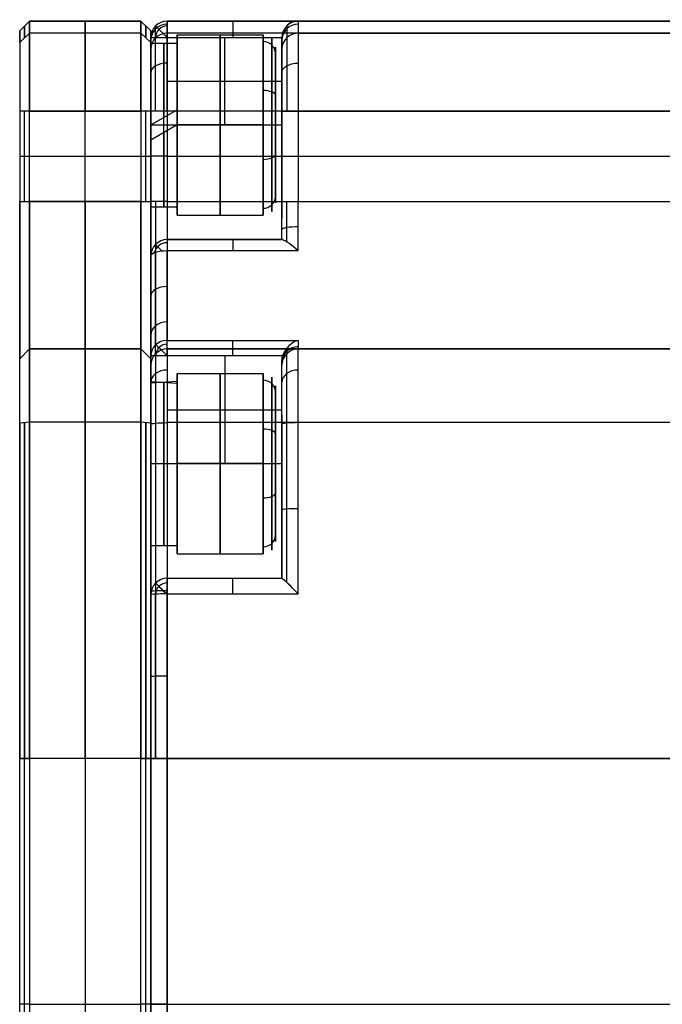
# Model space of a CAD drawing. Extents: x -32 to 144, y -30 to 75.
# Tile 39 of 47: x 105 to 124, y 0 to 30. Entities that reach past the tile are written whole.
import ezdxf

# ---------------------------------------------------------------- set-up
doc = ezdxf.new("R2010")
doc.units = 0
doc.layers.add('DEFAULT', color=7, linetype='CONTINUOUS')

msp = doc.modelspace()

# ---------------------------------------------------------------- linework, layer by layer
at = {"layer": 'DEFAULT'}
for p, q in [((104.9, 30, 16), (104.6, 29.7, 16)), ((104.9, 30, -16), (104.6, 29.7, -16)), ((104.9, 30), (104.6, 29.7)), ((104.75, 29.85, -16), (104.75, 29.85, 16)), ((108.3, 30, 16), (104.9, 30, 16)), ((104.9, 30, -16), (108.3, 30, -16)), ((104.9, 30, 16), (104.9, 30, -16)), ((104.9, 30), (108.3, 30)), ((106.6, 30, 16), (106.6, 30, -16)), ((108.6, 29.7, 16), (108.3, 30, 16)), ((108.6, 29.7, -16), (108.3, 30, -16)), ((108.3, 30, -16), (108.3, 30, 16)), ((108.6, 29.7), (108.3, 30)), ((108.45, 29.85, -16), (108.45, 29.85, 16)), ((140.1, 30, -16), (109.1, 30, -16)), ((109.1, 30, -16), (109.1, 30, 12.5)), ((109.1, 30, 12.5), (113.1, 30, 12.5)), ((109.1, 30), (128.4, 30)), ((113.1, 30, 12.5), (113.1, 30, 16)), ((113.1, 30, 16), (140.1, 30, 16)), ((104.6, 29.7, -16), (104.6, 29.7, 16)), ((104.9, 29.631, 18.287), (104.6, 29.346, 18.192)), ((104.9, 29.631, -18.287), (104.6, 29.346, -18.192)), ((108.3, 29.631, 18.287), (104.9, 29.631, 18.287)), ((108.3, 29.631, -18.287), (104.9, 29.631, -18.287)), ((108.6, 29.346, 18.192), (108.3, 29.631, 18.287)), ((108.6, 29.346, -18.192), (108.3, 29.631, -18.287)), ((108.6, 29.7, -16), (108.6, 29.7, 16)), ((108.6, 26.05), (108.6, 29.7)), ((108.6, 29.5, -16), (108.6, 29.5, 12.5)), ((140.1, 29.631, -18.287), (109.1, 29.631, -18.287)), ((109.1, 29.5, 13), (112.6, 29.5, 13)), ((109.1, 29.5, 13), (109.1, 26.833, 13)), ((109.4, 29.583, 16.5), (112.025, 29.583, 16.5)), ((109.4, 28.333, 16.5), (109.4, 29.583, 16.5)), ((110.85, 29.5, 13), (110.85, 26.833, 13)), ((112.6, 29.5, 13), (112.6, 29.5, 16)), ((112.6, 29.5, 13), (112.6, 26.833, 13)), ((112.6, 27.952, 16.319), (112.6, 29.492, 16.319)), ((113.1, 29.631, 18.287), (140.1, 29.631, 18.287)), ((108.6, 29.333, 16.5), (109.4, 29.333, 16.5)), ((109.1, 28.166, 13), (112.6, 28.166, 13)), ((104.9, 27.258, 20), (104.6, 27.258, 19.7)), ((104.6, 27.258, 19.7), (104.6, 24.5, 19.7)), ((104.9, 27.258, -20), (104.6, 27.258, -19.7)), ((104.6, 27.258, -19.7), (104.6, 24.5, -19.7)), ((104.75, 24.5, 19.85), (104.75, 27.258, 19.85)), ((104.75, 24.5, -19.85), (104.75, 27.258, -19.85)), ((104.9, 27.258, 20), (108.3, 27.258, 20)), ((104.9, 24.5, 20), (104.9, 27.258, 20)), ((108.3, 27.258, -20), (104.9, 27.258, -20)), ((104.9, 24.5, -20), (104.9, 27.258, -20)), ((106.6, 24.5, 20), (106.6, 27.258, 20)), ((106.6, 24.5, -20), (106.6, 27.258, -20)), ((108.6, 27.258, 19.7), (108.3, 27.258, 20)), ((108.3, 27.258, 20), (108.3, 24.5, 20)), ((108.6, 27.258, -19.7), (108.3, 27.258, -20)), ((108.3, 27.258, -20), (108.3, 24.5, -20)), ((108.45, 24.5, 19.85), (108.45, 27.258, 19.85)), ((108.45, 24.5, -19.85), (108.45, 27.258, -19.85)), ((108.6, 26.833, 19), (109.4, 27.295, 18.957)), ((108.6, 24.5, -19.7), (108.6, 27.258, -19.7)), ((108.6, 27.258, 19.7), (108.6, 24.5, 19.7)), ((108.6, 24.5, -19.5), (108.6, 27.258, -19.5)), ((140.1, 27.258, -20), (109.1, 27.258, -20)), ((109.1, 27.258, -20), (109.1, 24.5, -20)), ((112.6, 24.5, 19.5), (112.6, 27.258, 19.5)), ((113.1, 27.258, 20), (140.1, 27.258, 20)), ((113.1, 27.258, 20), (113.1, 24.5, 20)), ((108.6, 26.833, 14), (109.4, 26.833, 14)), ((109.4, 26.833, 19), (108.6, 26.371, 18.957)), ((109.1, 26.833, 13), (112.6, 26.833, 13)), ((109.4, 26.833, 19.25), (112.025, 26.833, 19.25)), ((112.025, 26.833, 13.75), (109.4, 26.833, 13.75)), ((109.4, 26.833, 13.75), (109.4, 26.833, 15)), ((109.4, 26.833, 18), (109.4, 26.833, 19.25)), ((112.6, 26.416, 13.024), (112.6, 26.416, 14.024)), ((112.6, 26.416, 17.929), (112.6, 26.416, 19.5)), ((104.6, 25.879, 19.7), (104.9, 25.879, 20)), ((104.6, 25.879, -19.7), (104.9, 25.879, -20)), ((104.9, 25.879, 20), (108.3, 25.879, 20)), ((104.9, 25.879, -20), (108.3, 25.879, -20)), ((108.3, 25.879, 20), (108.6, 25.879, 19.7)), ((108.3, 25.879, -20), (108.6, 25.879, -19.7)), ((109.1, 25.879, -20), (140.1, 25.879, -20)), ((113.1, 25.879, 20), (140.1, 25.879, 20)), ((109.4, 24.083, 16.5), (109.4, 25.333, 16.5)), ((104.6, 24.5, 19.7), (104.9, 24.5, 20)), ((104.6, 24.5, -19.7), (104.9, 24.5, -20)), ((104.9, 24.5, 20), (108.3, 24.5, 20)), ((108.3, 24.5, -20), (104.9, 24.5, -20)), ((108.3, 24.5, 20), (108.6, 24.5, 19.7)), ((108.3, 24.5, -20), (108.6, 24.5, -19.7)), ((109.1, 24.5, -20), (140.1, 24.5, -20)), ((112.6, 23.333, 19.638), (112.6, 24.5, 19.5)), ((113.1, 24.5, 20), (140.1, 24.5, 20)), ((108.6, 24.333, 16.5), (109.4, 24.333, 16.5)), ((109.4, 24.083, 16.5), (112.025, 24.083, 16.5)), ((112.6, 23.337, 16.319), (112.6, 24.01, 16.319)), ((112.621, 23.333, 19.786), (109.1, 23.333, 19.786)), ((109.1, 23.333, 16.5), (112.6, 23.333, 16.5)), ((109.1, 23.333, 19.786), (109.1, 23.333, 16.5)), ((109.1, 23.333, 18.143), (112.6, 23.333, 18.143)), ((110.861, 23.333, 19.786), (110.861, 23.333, 16.5)), ((112.6, 23.333, 16.5), (112.6, 23.333, 19.638)), ((112.6, 23.333, 19.638), (112.621, 23.333, 19.786)), ((109.1, 23, 20.258), (113.1, 23, 20.258)), ((109.1, 20.258, -23), (113.1, 20.258, -23)), ((104.9, 20, 26.975), (104.6, 19.7, 26.975)), ((104.9, 20, 24.5), (104.6, 19.7, 24.5)), ((104.6, 19.7, -24.5), (104.9, 20, -24.5)), ((104.6, 19.7, -26.975), (104.9, 20, -26.975)), ((104.9, 20, 25.738), (104.6, 19.7, 25.738)), ((104.6, 19.7, -25.738), (104.9, 20, -25.738)), ((104.75, 19.85, 24.5), (104.75, 19.85, 26.975)), ((104.75, 19.85, -26.975), (104.75, 19.85, -24.5)), ((108.3, 20, 26.975), (104.9, 20, 26.975)), ((104.9, 20, 24.5), (108.3, 20, 24.5)), ((104.9, 20, 26.975), (104.9, 20, 24.5)), ((104.9, 20, -24.5), (108.3, 20, -24.5)), ((108.3, 20, -26.975), (104.9, 20, -26.975)), ((104.9, 20, -26.975), (104.9, 20, -24.5)), ((104.9, 20, 25.738), (108.3, 20, 25.738)), ((104.9, 20, -25.738), (108.3, 20, -25.738)), ((106.6, 20, 26.975), (106.6, 20, 24.5)), ((106.6, 20, -26.975), (106.6, 20, -24.5)), ((108.6, 19.7, 26.975), (108.3, 20, 26.975)), ((108.6, 19.7, 24.5), (108.3, 20, 24.5)), ((108.3, 20, 24.5), (108.3, 20, 26.975)), ((108.3, 20, -24.5), (108.6, 19.7, -24.5)), ((108.3, 20, -26.975), (108.6, 19.7, -26.975)), ((108.3, 20, -24.5), (108.3, 20, -26.975)), ((108.6, 19.7, 25.738), (108.3, 20, 25.738)), ((108.3, 20, -25.738), (108.6, 19.7, -25.738)), ((108.45, 19.85, 24.5), (108.45, 19.85, 26.975)), ((108.45, 19.85, -26.975), (108.45, 19.85, -24.5)), ((140.1, 20, 27), (109.1, 20, 27)), ((109.1, 20, 24.5), (140.1, 20, 24.5)), ((109.1, 20, 27), (109.1, 20, 24.5)), ((109.1, 20, 25.75), (140.1, 20, 25.75)), ((113.1, 20, -24.5), (140.1, 20, -24.5)), ((140.1, 20, -27), (113.1, 20, -27)), ((113.1, 20, -27), (113.1, 20, -24.5)), ((113.1, 20, -25.75), (140.1, 20, -25.75)), ((104.6, 19.7, 24.5), (104.6, 19.7, 26.975)), ((104.6, 19.7, -24.5), (104.6, 19.7, -26.975)), ((108.6, 19.7, -26.975), (108.6, 19.7, -24.5)), ((108.6, 19.7, 24.5), (108.6, 19.7, 26.975)), ((112.621, 19.786, -23.333), (109.1, 19.786, -23.333)), ((109.1, 19.786, -23.333), (109.1, 16.5, -23.333)), ((110.861, 19.786, -23.333), (110.861, 16.5, -23.333)), ((112.6, 19.638, -23.333), (112.621, 19.786, -23.333)), ((112.6, 16.5, -23.333), (112.6, 19.638, -23.333)), ((112.6, 19.5, -24.5), (112.6, 19.638, -23.333)), ((108.6, 19.5, 24.5), (108.6, 19.5, 27)), ((109.4, 19.25, -26.833), (112.025, 19.25, -26.833)), ((109.4, 19.25, -26.833), (109.4, 18, -26.833)), ((112.6, 19.5, -27), (112.6, 19.5, -24.5)), ((112.6, 17.944, -26.342), (112.6, 19.5, -26.342)), ((109.4, 19, -26.833), (108.6, 18.957, -26.371)), ((108.6, 19, -26.833), (109.4, 18.957, -27.295)), ((109.1, 18.143, -23.333), (112.6, 18.143, -23.333)), ((104.9, 17.762, 29.462), (104.6, 17.73, 29.163)), ((104.9, 17.762, -29.462), (104.6, 17.73, -29.163)), ((108.3, 17.762, 29.462), (104.9, 17.762, 29.462)), ((108.3, 17.762, -29.462), (104.9, 17.762, -29.462)), ((108.6, 17.73, 29.163), (108.3, 17.762, 29.462)), ((108.6, 17.73, -29.163), (108.3, 17.762, -29.462)), ((140.1, 17.749, 29.488), (109.1, 17.749, 29.488)), ((140.1, 17.749, -29.488), (113.1, 17.749, -29.488)), ((108.6, 16.5, -24.333), (109.4, 16.5, -24.333)), ((108.6, 16.5, -29.333), (109.4, 16.5, -29.333)), ((109.1, 16.5, -23.333), (112.6, 16.5, -23.333)), ((109.4, 16.5, -24.083), (112.025, 16.5, -24.083)), ((112.025, 16.5, -29.583), (109.4, 16.5, -29.583)), ((109.4, 16.5, -29.583), (109.4, 16.5, -28.333)), ((109.4, 16.5, -25.333), (109.4, 16.5, -24.083)), ((112.6, 16.319, -29.119), (112.6, 16.319, -27.952)), ((112.6, 16.319, -24.01), (112.6, 16.319, -23.337)), ((109.4, 15, -26.833), (109.4, 13.75, -26.833)), ((108.6, 14, -26.833), (109.4, 14, -26.833)), ((112.6, 13.034, -26.342), (112.6, 14.009, -26.342)), ((109.4, 13.75, -26.833), (112.025, 13.75, -26.833)), ((109.1, 13, -29.378), (112.601, 13, -29.378)), ((109.1, 13, -29.378), (109.1, 13, -26.833)), ((109.1, 13, -26.833), (112.6, 13, -26.833)), ((109.1, 13, -28.105), (112.6, 13, -28.105)), ((110.85, 13, -29.378), (110.85, 13, -26.833)), ((112.6, 13, -29.352), (112.6, 13, -26.833)), ((112.601, 13, -29.378), (112.6, 13, -29.352)), ((109.1, 12.524, -29.877), (113.1, 12.524, -29.877)), ((104.6, 7.5, 29.7), (104.9, 7.5, 30)), ((104.6, -7.5, 29.7), (104.6, 7.5, 29.7)), ((104.9, 7.5, -30), (104.6, 7.5, -29.7)), ((104.6, -7.5, -29.7), (104.6, 7.5, -29.7)), ((104.75, -7.5, 29.85), (104.75, 7.5, 29.85)), ((104.75, -7.5, -29.85), (104.75, 7.5, -29.85)), ((108.3, 7.5, 30), (104.9, 7.5, 30)), ((104.9, 7.5, 30), (104.9, -7.5, 30)), ((108.3, 7.5, -30), (104.9, 7.5, -30)), ((104.9, 7.5, -30), (104.9, -7.5, -30)), ((106.6, 7.5, 30), (106.6, -7.5, 30)), ((106.6, 7.5, -30), (106.6, -7.5, -30)), ((108.3, 7.5, 30), (108.6, 7.5, 29.7)), ((108.3, -7.5, 30), (108.3, 7.5, 30)), ((108.6, 7.5, -29.7), (108.3, 7.5, -30)), ((108.3, -7.5, -30), (108.3, 7.5, -30)), ((108.45, -7.5, 29.85), (108.45, 7.5, 29.85)), ((108.45, -7.5, -29.85), (108.45, 7.5, -29.85)), ((108.6, -7.5, -29.7), (108.6, 7.5, -29.7)), ((108.6, 7.5, 29.7), (108.6, -7.5, 29.7)), ((108.6, 7.5, 29.5), (108.6, -7.5, 29.5)), ((108.6, -7.5, -29.5), (108.6, 7.5, -29.5)), ((109.1, 7.5, 30), (141.024, 7.5, 30)), ((141.024, 7.5, -30), (109.1, 7.5, -30)), ((109.1, 7.5, 30), (109.1, -7.5, 30)), ((109.1, -7.5, -30), (109.1, 7.5, -30)), ((104.9, 0, 30), (104.6, 0, 29.7)), ((104.9, 0, -30), (104.6, 0, -29.7)), ((104.9, 0, 30), (108.3, 0, 30)), ((104.9, 0, -30), (108.3, 0, -30)), ((108.6, 0, -29.7), (108.3, 0, -30)), ((108.6, 0, 29.7), (108.6, 0, 26.05)), ((108.6, 0, -26.05), (108.6, 0, -29.7)), ((109.1, 0, 30), (141.099, 0, 30)), ((109.1, 0, -30), (141.099, 0, -30))]:
    msp.add_line(p, q, dxfattribs=at)
at = {"layer": 'DEFAULT', "extrusion": (0.7071, 1.32832e-05, 0.707113)}
msp.add_arc((29.368, -71.051, 88.812), 0.636, 352.3177, 78.2095, dxfattribs=at)
at = {"layer": 'DEFAULT', "extrusion": (1, 0, 0)}
for centre, radius, start, end in [((22.733, 16, 104.75), 7.117, 0, 18.3418), ((22.733, -16, 104.75), 7.117, 341.6582, 0), ((22.733, 16, 106.6), 7.267, 0, 18.3418), ((22.733, -16, 106.6), 7.267, 341.6582, 0), ((22.733, 16, 108.45), 7.117, 0, 18.3418), ((22.733, -16, 108.45), 7.117, 341.6582, 0), ((29.5, 12.5, 109.1), 0.5, 0, 90), ((29.5, 12.5, 111.1), 0.5, 0, 90), ((27.258, 17.5, 106.6), 2.5, 18.3418, 90), ((27.258, -17.5, 106.6), 2.5, 270, 341.6582), ((22.733, -16, 108.6), 6.767, 341.6582, 0), ((27.258, -17.5, 108.746), 2.354, 270, 341.6582), ((26.833, 16.5, 110.713), 2.75, 270, 90), ((27.258, 17.5, 112.746), 2.354, 18.3418, 90), ((26.833, 16.5, 108.6), 2.5, 270, 90), ((26.833, 16.5, 109), 2.5, 270, 84.6998), ((26.833, 16.5, 108.6), 1.9, 270, 90), ((26.833, 16.5, 109.4), 1.5, 292.4483, 112.4483), ((26.833, -16.5, 108.6), 1.25, 270, 90), ((25.981, 15.976, 112.6), 2, 270, 90), ((26.833, 16.5, 109.4), 1.5, 112.4483, 292.4483), ((26.833, -16.5, 108.6), 1.25, 90, 270), ((26.833, 16.5, 108.6), 1.9, 90, 270), ((26.833, 16.5, 108.6), 2.5, 100.6467, 270), ((26.833, 16.5, 109), 2.5, 95.3002, 270), ((26.833, 16.5, 109.4), 2.5, 90, 270), ((26.833, 16.5, 110.713), 2.75, 90, 270), ((26.833, 16.5, 112.6), 3.5, 180, 270), ((0, 0, 108.6), 26.05, 270, 90), ((25.981, 15.976, 112.6), 2, 90, 270), ((24.5, 24.5, 106.6), 4.5, 180, 270), ((24.5, -24.5, 106.6), 4.5, 90, 180), ((22.833, 19.786, 111.1), 0.5, 0, 70.5225), ((19.786, -22.833, 111.1), 0.5, 270, 340.5225), ((17.5, 26.975, 106.6), 2.5, 0, 83.993), ((17.5, -26.975, 106.6), 2.5, 276.007, 0), ((16.5, -26.833, 110.713), 2.75, 270, 90), ((16.5, -26.833, 108.6), 2.5, 270, 0), ((16.5, -26.833, 108.6), 2.5, 10.6467, 90), ((16.5, -26.833, 109), 2.5, 5.3002, 90), ((16.5, -26.833, 109), 2.5, 270, 354.6998), ((16.5, -26.833, 109.4), 2.5, 0, 90), ((16.5, -26.833, 109.4), 2.5, 270, 349.3533), ((16.5, -26.833, 108.6), 1.9, 180, 360), ((16.5, -26.833, 108.6), 1.9, 0, 180), ((16.5, -26.833, 109.4), 1.5, 202.4483, 22.4483), ((7.5, -68.056, 104.75), 97.906, 83.99297, 90), ((7.5, 68.056, 104.75), 97.906, 270, 276.00703), ((7.5, -68.056, 106.6), 98.056, 83.99297, 90), ((7.5, 68.056, 106.6), 98.056, 270, 276.00703), ((7.5, -68.056, 108.45), 97.906, 83.99297, 90), ((7.5, 68.056, 108.45), 97.906, 270, 276.00703), ((16.5, 26.833, 108.6), 1.25, 360, 180), ((16.5, 26.833, 108.6), 1.25, 180, 0), ((16.5, -26.833, 109.4), 1.5, 22.4483, 202.4483), ((15.976, -25.981, 112.6), 2, 270, 90), ((16.5, -26.833, 108.6), 2.5, 90, 270), ((16.5, -26.833, 109), 2.5, 90, 270), ((16.5, -26.833, 110.713), 2.75, 90, 270), ((16.5, -26.833, 112.6), 3.5, 90, 180), ((15.976, -25.981, 112.6), 2, 90, 270), ((12.5, -29.378, 111.1), 0.5, 272.8029, 0)]:
    msp.add_arc(centre, radius, start, end, dxfattribs=at)
at = {"layer": 'DEFAULT', "extrusion": (1, -5.31622e-11, -1.04533e-11)}
msp.add_arc((22.733, 16, 104.9), 7.267, 360, 18.3418, dxfattribs=at)
at = {"layer": 'DEFAULT', "extrusion": (1, -1.91797e-11, 1.60709e-15)}
msp.add_arc((22.733, -16, 104.9), 7.267, 341.6582, 360, dxfattribs=at)
at = {"layer": 'DEFAULT', "extrusion": (1, 1.53632e-11, -1.17433e-14)}
msp.add_arc((22.733, 16, 108.3), 7.267, 0, 18.3418, dxfattribs=at)
at = {"layer": 'DEFAULT', "extrusion": (1, -7.88643e-11, 1.4814e-11)}
msp.add_arc((22.733, -16, 108.3), 7.267, 341.6582, 0, dxfattribs=at)
at = {"layer": 'DEFAULT'}
for centre, radius, end in [((109.1, 29.5, -16), 0.5, 180), ((109.1, 29.5, 12.5), 0.5, 180), ((109.1, 29.5, -1.75), 0.5, 180), ((109.1, 29.5, 12.854), 0.354, 180), ((113.1, 29.5, 16), 0.5, 180), ((113.1, 29.5, 14.25), 0.5, 180), ((109.1, 22.833, 19.786), 0.5, 180), ((109.1, 22.833, 20.076), 0.407, 165.4025), ((109.1, 19.786, -23.185), 0.355, 180), ((109.1, 19.5, 27), 0.5, 180), ((109.1, 19.5, 24.5), 0.5, 180), ((109.1, 19.5, 25.75), 0.5, 180), ((113.1, 19.5, -27), 0.5, 180), ((113.1, 19.5, -24.5), 0.5, 180), ((113.1, 19.5, -25.75), 0.5, 180), ((109.1, 12.5, -29.378), 0.5, 180), ((109.1, 12.5, -29.724), 0.361, 177.3032)]:
    msp.add_arc(centre, radius, 90, end, dxfattribs=at)
at = {"layer": 'DEFAULT', "extrusion": (4.48953e-15, 0.15938, 0.987217)}
msp.add_arc((-109.1, -31.759, -12.172), 0.5, 270, 360, dxfattribs=at)
at = {"layer": 'DEFAULT', "extrusion": (0.707107, 0.707107, -5.36063e-14)}
msp.add_arc((-56.286, 12.5, 98.005), 0.5, 360, 90, dxfattribs=at)
at = {"layer": 'DEFAULT', "extrusion": (1, -3.08282e-13, 4.97701e-14)}
msp.add_arc((22.733, -16, 108.746), 7.12, 341.6582, 0, dxfattribs=at)
at = {"layer": 'DEFAULT', "extrusion": (1, 3.8754e-12, -6.75376e-13)}
msp.add_arc((22.733, -16, 109.1), 7.267, 341.6582, 360, dxfattribs=at)
at = {"layer": 'DEFAULT', "extrusion": (1, 4.00781e-15, -4.57576e-15)}
msp.add_arc((26.833, 16.5, 112.025), 2.75, 292.4483, 90, dxfattribs=at)
at = {"layer": 'DEFAULT', "extrusion": (1, 9.681e-15, -1.63838e-14)}
msp.add_arc((26.833, 16.5, 112.29), 2.64, 292.4483, 112.4483, dxfattribs=at)
at = {"layer": 'DEFAULT', "extrusion": (0.707097, 1.93588e-05, 0.707116)}
msp.add_arc((29.367, -71.052, 88.812), 0.636, 352.3185, 78.2081, dxfattribs=at)
at = {"layer": 'DEFAULT', "extrusion": (1.6886e-14, -0.15938, 0.987217)}
msp.add_arc((113.1, 31.759, 12.172), 0.5, 90, 180, dxfattribs=at)
at = {"layer": 'DEFAULT', "extrusion": (1, -3.08282e-13, -4.97701e-14)}
msp.add_arc((22.733, 16, 112.746), 7.12, 360, 18.3418, dxfattribs=at)
at = {"layer": 'DEFAULT', "extrusion": (1, -4.43225e-12, -6.65842e-13)}
msp.add_arc((22.733, 16, 113.1), 7.267, 0, 18.3418, dxfattribs=at)
at = {"layer": 'DEFAULT', "extrusion": (1, -3.29461e-10, -5.38116e-11)}
msp.add_arc((22.733, 16, 104.6), 6.967, 360, 18.3418, dxfattribs=at)
at = {"layer": 'DEFAULT', "extrusion": (1, -6.30743e-11, -5.11004e-16)}
msp.add_arc((22.733, -16, 104.6), 6.967, 341.6582, 360, dxfattribs=at)
at = {"layer": 'DEFAULT', "extrusion": (1, 1.75207e-12, -4.10106e-12)}
msp.add_arc((27.258, 17.5, 104.9), 2.5, 18.3418, 90, dxfattribs=at)
at = {"layer": 'DEFAULT', "extrusion": (1, -4.79665e-12, 5.72292e-12)}
msp.add_arc((27.258, -17.5, 104.9), 2.5, 270, 341.6582, dxfattribs=at)
at = {"layer": 'DEFAULT', "extrusion": (1, 7.49761e-12, 1.94836e-11)}
msp.add_arc((27.258, 17.5, 108.3), 2.5, 18.3418, 90, dxfattribs=at)
at = {"layer": 'DEFAULT', "extrusion": (1, 3.48737e-12, 6.16832e-12)}
msp.add_arc((27.258, -17.5, 108.3), 2.5, 270, 341.6582, dxfattribs=at)
at = {"layer": 'DEFAULT', "extrusion": (1, 7.05456e-11, 4.39855e-18)}
msp.add_arc((22.733, 16, 108.6), 6.967, 0, 18.3418, dxfattribs=at)
at = {"layer": 'DEFAULT', "extrusion": (1, -1.65183e-10, 2.29729e-11)}
msp.add_arc((22.733, -16, 108.6), 6.967, 341.6582, 0, dxfattribs=at)
at = {"layer": 'DEFAULT', "extrusion": (-3.75244e-15, 0.314685, 0.949196)}
msp.add_arc((-109.1, -33.38, -8.033), 0.5, 270, 0, dxfattribs=at)
at = {"layer": 'DEFAULT', "extrusion": (0, 1, 0)}
for centre, start, end in [((-109.1, 12.5, 29.5), 360, 90), ((-109.1, 29.5), 0, 90), ((-109.1, -29.5), 270, 0)]:
    msp.add_arc(centre, 0.5, start, end, dxfattribs=at)
at = {"layer": 'DEFAULT', "extrusion": (1, 3.90176e-13, -4.49175e-13)}
msp.add_arc((27.258, -17.5, 109.1), 2.5, 270, 341.6582, dxfattribs=at)
at = {"layer": 'DEFAULT', "extrusion": (1, 6.25176e-30, 0)}
msp.add_arc((26.833, 16.5, 109.4), 2.75, 270, 90, dxfattribs=at)
at = {"layer": 'DEFAULT', "extrusion": (1, 6.19226e-15, -7.15277e-15)}
msp.add_arc((26.833, 16.5, 112.4), 2.375, 292.4483, 112.4483, dxfattribs=at)
at = {"layer": 'DEFAULT', "extrusion": (-2.00019e-14, -0.314685, 0.949196)}
msp.add_arc((113.1, 33.38, 8.033), 0.5, 90, 180, dxfattribs=at)
at = {"layer": 'DEFAULT', "extrusion": (1, -1.62194e-13, -2.61853e-14)}
msp.add_arc((22.733, 16, 112.6), 6.767, 0, 18.3418, dxfattribs=at)
at = {"layer": 'DEFAULT', "extrusion": (1, 4.04356e-13, 6.01526e-13)}
msp.add_arc((27.258, 17.5, 113.1), 2.5, 18.3418, 90, dxfattribs=at)
at = {"layer": 'DEFAULT', "extrusion": (1, -5.03309e-12, -3.22913e-12)}
msp.add_arc((27.258, 17.5, 104.6), 2.2, 18.3418, 90, dxfattribs=at)
at = {"layer": 'DEFAULT', "extrusion": (1, -2.11936e-11, -3.06079e-11)}
msp.add_arc((27.258, 17.5, 108.6), 2.2, 18.3418, 90, dxfattribs=at)
at = {"layer": 'DEFAULT', "extrusion": (1, -8.53186e-12, 5.69987e-12)}
msp.add_arc((27.258, -17.5, 108.6), 2.2, 270, 341.6582, dxfattribs=at)
at = {"layer": 'DEFAULT', "extrusion": (1, -2.19797e-14, 3.04431e-14)}
msp.add_arc((27.258, -17.5, 108.6), 2, 270, 341.6582, dxfattribs=at)
at = {"layer": 'DEFAULT', "extrusion": (1, 5.29656e-16, 2.81749e-15)}
msp.add_arc((26.833, 16.5, 109.4), 2.5, 270, 79.3533, dxfattribs=at)
at = {"layer": 'DEFAULT', "extrusion": (2.93048e-14, -0.381849, 0.924225)}
msp.add_arc((112.025, 33.475, 5.004), 0.375, 0, 90, dxfattribs=at)
at = {"layer": 'DEFAULT', "extrusion": (1, 6.06918e-15, 1.87743e-14)}
msp.add_arc((27.258, 17.5, 112.6), 2, 18.3418, 90, dxfattribs=at)
at = {"layer": 'DEFAULT', "extrusion": (-6.03071e-15, 0.810767, 0.585369)}
msp.add_arc((-109.1, -32.144, 11.856), 0.5, 270, 360, dxfattribs=at)
at = {"layer": 'DEFAULT', "extrusion": (-1.16594e-14, 0.810767, -0.585369)}
msp.add_arc((-113.1, 32.144, 11.856), 0.5, 0, 90, dxfattribs=at)
at = {"layer": 'DEFAULT', "extrusion": (1, 1.07775e-15, 6.2765e-14)}
msp.add_arc((26.833, 16.5, 112.025), 2.75, 270, 292.4483, dxfattribs=at)
at = {"layer": 'DEFAULT', "extrusion": (-2.01321e-14, 0.924225, 0.381849)}
msp.add_arc((-112.025, 2.629, 31.1), 0.375, 180, 270, dxfattribs=at)
at = {"layer": 'DEFAULT', "extrusion": (1, -2.91937e-15, -7.03003e-15)}
msp.add_arc((26.833, 16.5, 112.29), 2.64, 112.4483, 292.4483, dxfattribs=at)
at = {"layer": 'DEFAULT', "extrusion": (1, 2.94694e-15, -1.49677e-14)}
msp.add_arc((26.833, 16.5, 112.4), 2.375, 112.4483, 292.4483, dxfattribs=at)
at = {"layer": 'DEFAULT', "extrusion": (-2.84217e-14, 1, -2.84217e-14)}
msp.add_arc((-109.1, -19.5, 27.258), 0.5, 270, 360, dxfattribs=at)
at = {"layer": 'DEFAULT', "extrusion": (7.10543e-15, 1, -7.10543e-15)}
msp.add_arc((-113.1, 19.5, 27.258), 0.5, 0, 90, dxfattribs=at)
at = {"layer": 'DEFAULT', "extrusion": (1, -5.16758e-15, 0)}
msp.add_arc((26.833, 16.5, 109.4), 2.75, 90, 270, dxfattribs=at)
at = {"layer": 'DEFAULT', "extrusion": (1, 6.38734e-15, 1.26752e-15)}
msp.add_arc((26.833, 16.5, 112.025), 2.75, 112.4483, 270, dxfattribs=at)
at = {"layer": 'DEFAULT', "extrusion": (1, 6.05619e-14, -3.05185e-13)}
msp.add_arc((26.833, 16.5, 112.025), 2.75, 90, 112.4483, dxfattribs=at)
at = {"layer": 'DEFAULT', "extrusion": (0, 1, 3.55271e-15)}
msp.add_arc((-109.1, -19.5, 25.879), 0.5, 270, 0, dxfattribs=at)
at = {"layer": 'DEFAULT', "extrusion": (-1.27762e-14, 0.924225, 0.381849)}
msp.add_arc((-112.025, 7.379, 31.1), 0.375, 90, 180, dxfattribs=at)
at = {"layer": 'DEFAULT', "extrusion": (0, 1, -3.55271e-15)}
msp.add_arc((-113.1, 19.5, 25.879), 0.5, 0, 90, dxfattribs=at)
at = {"layer": 'DEFAULT', "extrusion": (9.53001e-16, -0.381849, 0.924225)}
msp.add_arc((112.025, 28.725, 5.004), 0.375, 270, 0, dxfattribs=at)
at = {"layer": 'DEFAULT', "extrusion": (1, -1.37076e-12, 1.02851e-11)}
msp.add_arc((24.5, 24.5, 104.6), 4.8, 180, 270, dxfattribs=at)
at = {"layer": 'DEFAULT', "extrusion": (1, -6.36528e-13, 4.58596e-12)}
msp.add_arc((24.5, -24.5, 104.6), 4.8, 90, 180, dxfattribs=at)
at = {"layer": 'DEFAULT', "extrusion": (1, -4.2822e-12, -9.85286e-13)}
msp.add_arc((24.5, 24.5, 104.9), 4.5, 180, 270, dxfattribs=at)
at = {"layer": 'DEFAULT', "extrusion": (1, -1.58846e-12, 7.20648e-12)}
msp.add_arc((24.5, -24.5, 104.9), 4.5, 90, 180, dxfattribs=at)
at = {"layer": 'DEFAULT', "extrusion": (1, -1.07055e-12, -2.99375e-12)}
msp.add_arc((24.5, 24.5, 108.3), 4.5, 180, 270, dxfattribs=at)
at = {"layer": 'DEFAULT', "extrusion": (1, 6.20541e-12, -7.35491e-12)}
msp.add_arc((24.5, -24.5, 108.3), 4.5, 90, 180, dxfattribs=at)
at = {"layer": 'DEFAULT', "extrusion": (1, -4.61853e-13, 7.22385e-13)}
msp.add_arc((24.5, 24.5, 108.6), 4.8, 180, 270, dxfattribs=at)
at = {"layer": 'DEFAULT', "extrusion": (1, 3.00204e-12, -1.80596e-12)}
msp.add_arc((24.5, -24.5, 108.6), 4.8, 90, 180, dxfattribs=at)
at = {"layer": 'DEFAULT', "extrusion": (-7.10543e-15, 1, -7.10543e-15)}
msp.add_arc((-109.1, -19.5, 24.5), 0.5, 270, 360, dxfattribs=at)
at = {"layer": 'DEFAULT', "extrusion": (1, 8.94307e-15, -1.26489e-14)}
msp.add_arc((24.5, -24.5, 108.6), 5, 90, 160.5225, dxfattribs=at)
at = {"layer": 'DEFAULT', "extrusion": (1, 9.62356e-15, -1.36114e-14)}
msp.add_arc((24.5, -24.5, 108.746), 4.646, 90, 160.5225, dxfattribs=at)
at = {"layer": 'DEFAULT', "extrusion": (1, -2.24537e-13, 2.98629e-13)}
msp.add_arc((24.5, -24.5, 109.1), 4.5, 90, 160.5225, dxfattribs=at)
at = {"layer": 'DEFAULT', "extrusion": (2.13163e-14, 1, -1.42109e-14)}
msp.add_arc((-113.1, 19.5, 24.5), 0.5, 0, 90, dxfattribs=at)
at = {"layer": 'DEFAULT', "extrusion": (1, -1.25987e-13, -8.52999e-13)}
msp.add_arc((24.5, 24.5, 112.746), 4.646, 254.7256, 270, dxfattribs=at)
at = {"layer": 'DEFAULT', "extrusion": (1, -6.20358e-13, -3.44897e-12)}
msp.add_arc((24.5, 24.5, 113.1), 4.5, 250.5225, 270, dxfattribs=at)
at = {"layer": 'DEFAULT', "extrusion": (1.31304e-14, 0.985416, -0.170161)}
msp.add_arc((-113.1, 23.312, 19.974), 0.5, 359.9921, 90, dxfattribs=at)
at = {"layer": 'DEFAULT', "extrusion": (0.703767, 0.710431, -1.81505e-13)}
msp.add_arc((-61.439, 19.786, 93.002), 0.5, 360, 63.3193, dxfattribs=at)
at = {"layer": 'DEFAULT', "extrusion": (1, -2.55782e-13, 3.74422e-17)}
msp.add_arc((22.833, 19.786, 109.1), 0.5, 360, 70.5225, dxfattribs=at)
at = {"layer": 'DEFAULT', "extrusion": (0.683762, 0.702304, -0.198085)}
msp.add_arc((-65.106, 38.027, 89.473), 0.73, 19.2218, 81.0215, dxfattribs=at)
at = {"layer": 'DEFAULT', "extrusion": (-2.77413e-14, 0.942772, -0.333437)}
msp.add_arc((-109.1, 26.267, 14.929), 0.5, 360, 90, dxfattribs=at)
at = {"layer": 'DEFAULT', "extrusion": (1, 2.72227e-14, 1.92471e-14)}
msp.add_arc((24.5, 24.5, 108.746), 4.646, 180, 250.5225, dxfattribs=at)
at = {"layer": 'DEFAULT', "extrusion": (1, -3.63168e-13, -2.50069e-13)}
msp.add_arc((24.5, 24.5, 109.1), 4.5, 180, 250.5225, dxfattribs=at)
at = {"layer": 'DEFAULT', "extrusion": (1, -7.74553e-15, -2.46158e-15)}
msp.add_arc((24.5, 24.5, 108.6), 5, 180, 250.5225, dxfattribs=at)
at = {"layer": 'DEFAULT', "extrusion": (2.61331e-15, 0.816528, 0.577305)}
msp.add_arc((-109.1, -29.149, 5.861), 0.5, 270, 360, dxfattribs=at)
at = {"layer": 'DEFAULT', "extrusion": (1.40046e-14, -0.577305, 0.816528)}
msp.add_arc((109.1, 29.149, 5.861), 0.5, 90, 180, dxfattribs=at)
at = {"layer": 'DEFAULT', "extrusion": (3.06896e-14, 0.333437, 0.942772)}
msp.add_arc((-109.1, -26.267, -14.929), 0.5, 270, 0, dxfattribs=at)
at = {"layer": 'DEFAULT', "extrusion": (1, 2.46163e-27, 3.41113e-13)}
msp.add_arc((19.786, -22.833, 109.1), 0.5, 270, 340.5225, dxfattribs=at)
at = {"layer": 'DEFAULT', "extrusion": (-0.683726, 0.198008, 0.702362)}
msp.add_arc((-50.235, 56.228, -89.472), 0.73, 200.4742, 262.2757, dxfattribs=at)
at = {"layer": 'DEFAULT', "extrusion": (1, -5.92945e-12, 1.04608e-12)}
msp.add_arc((24.5, -24.5, 113.1), 4.5, 160.5225, 180, dxfattribs=at)
at = {"layer": 'DEFAULT', "extrusion": (1, -3.4412e-12, -3.65251e-12)}
msp.add_arc((17.5, 26.975, 104.9), 2.5, 0, 83.993, dxfattribs=at)
at = {"layer": 'DEFAULT', "extrusion": (1, 1.79385e-12, -4.45571e-12)}
msp.add_arc((17.5, -26.975, 104.9), 2.5, 276.007, 0, dxfattribs=at)
at = {"layer": 'DEFAULT', "extrusion": (1, 1.868e-11, 2.57683e-11)}
msp.add_arc((17.5, 26.975, 108.3), 2.5, 360, 83.993, dxfattribs=at)
at = {"layer": 'DEFAULT', "extrusion": (1, -6.48879e-12, 7.81374e-12)}
msp.add_arc((17.5, -26.975, 108.3), 2.5, 276.007, 0, dxfattribs=at)
at = {"layer": 'DEFAULT', "extrusion": (1, 1.69277e-14, 3.35205e-14)}
msp.add_arc((17.5, 27, 108.746), 2.354, 0, 84.2752, dxfattribs=at)
at = {"layer": 'DEFAULT', "extrusion": (0.707107, 0.707107, 1.54228e-13)}
msp.add_arc((-63.154, -22.833, 91.136), 0.5, 270, 345.9591, dxfattribs=at)
at = {"layer": 'DEFAULT', "extrusion": (1, 4.37552e-13, 3.50178e-13)}
msp.add_arc((17.5, 27, 109.1), 2.5, 0, 84.2752, dxfattribs=at)
at = {"layer": 'DEFAULT', "extrusion": (-3.50033e-15, 0.170161, 0.985416)}
msp.add_arc((-113.1, -23.312, -19.974), 0.5, 270, 0.0079, dxfattribs=at)
at = {"layer": 'DEFAULT', "extrusion": (1, -6.85868e-13, 6.87662e-14)}
msp.add_arc((24.5, -24.5, 112.746), 4.646, 164.7233, 180, dxfattribs=at)
at = {"layer": 'DEFAULT', "extrusion": (1, -1.73232e-14, 1.56734e-14)}
msp.add_arc((17.5, -27, 112.746), 2.354, 275.7248, 0, dxfattribs=at)
at = {"layer": 'DEFAULT', "extrusion": (1, -3.72065e-13, 3.3663e-13)}
msp.add_arc((17.5, -27, 113.1), 2.5, 275.7248, 0, dxfattribs=at)
at = {"layer": 'DEFAULT', "extrusion": (1, -3.09546e-11, 2.20615e-11)}
msp.add_arc((17.5, -26.975, 104.6), 2.2, 276.007, 360, dxfattribs=at)
at = {"layer": 'DEFAULT', "extrusion": (6.36017e-14, 1, 5.64962e-14)}
msp.add_arc((-109.1, -22.833, 19.786), 0.5, 270, 360, dxfattribs=at)
at = {"layer": 'DEFAULT', "extrusion": (1, -5.49774e-12, -2.47493e-12)}
msp.add_arc((17.5, 26.975, 108.6), 2.2, 0, 83.993, dxfattribs=at)
at = {"layer": 'DEFAULT', "extrusion": (1, -4.72193e-12, -1.20109e-13)}
msp.add_arc((17.5, -26.975, 108.6), 2.2, 276.007, 0, dxfattribs=at)
at = {"layer": 'DEFAULT', "extrusion": (1, 3.4131e-14, 2.37394e-14)}
msp.add_arc((17.5, 27, 108.6), 2, 0, 84.2752, dxfattribs=at)
at = {"layer": 'DEFAULT', "extrusion": (9.58213e-15, -0.670913, 0.741536)}
msp.add_arc((109.1, 33.092, 8.28), 0.5, 90, 180, dxfattribs=at)
at = {"layer": 'DEFAULT', "extrusion": (1, 0, -2.58379e-15)}
msp.add_arc((16.5, -26.833, 109.4), 2.75, 270, 90, dxfattribs=at)
at = {"layer": 'DEFAULT', "extrusion": (1, -1.21292e-14, 8.1124e-15)}
msp.add_arc((16.5, -26.833, 112.025), 2.75, 270, 22.4483, dxfattribs=at)
at = {"layer": 'DEFAULT', "extrusion": (1, -7.03003e-15, 2.91937e-15)}
msp.add_arc((16.5, -26.833, 112.29), 2.64, 202.4483, 22.4483, dxfattribs=at)
at = {"layer": 'DEFAULT', "extrusion": (1, 5.45165e-14, -4.21834e-14)}
msp.add_arc((17.5, -27, 112.6), 2, 275.7248, 0, dxfattribs=at)
at = {"layer": 'DEFAULT', "extrusion": (3.31689e-15, 0.670913, 0.741536)}
msp.add_arc((-113.1, -33.092, -8.28), 0.5, 270, 360, dxfattribs=at)
at = {"layer": 'DEFAULT', "extrusion": (1, 4.02253e-15, -2.74247e-14)}
msp.add_arc((16.5, -26.833, 112.025), 2.75, 22.4483, 90, dxfattribs=at)
at = {"layer": 'DEFAULT', "extrusion": (-8.36854e-15, -0.381849, 0.924225)}
msp.add_arc((112.025, 7.379, -31.1), 0.375, 0, 90, dxfattribs=at)
at = {"layer": 'DEFAULT', "extrusion": (1, -1.45968e-15, -3.51501e-15)}
msp.add_arc((16.5, -26.833, 112.29), 2.64, 22.4483, 202.4483, dxfattribs=at)
at = {"layer": 'DEFAULT', "extrusion": (1, -2.60279e-14, -7.51655e-15)}
msp.add_arc((16.5, -26.833, 112.4), 2.375, 202.4483, 22.4483, dxfattribs=at)
at = {"layer": 'DEFAULT', "extrusion": (1, -1.65903e-14, -6.85441e-15)}
msp.add_arc((16.5, -26.833, 112.4), 2.375, 22.4483, 202.4483, dxfattribs=at)
at = {"layer": 'DEFAULT', "extrusion": (1, -1.66014e-14, -4.15639e-11)}
msp.add_arc((7.5, -68.056, 104.6), 97.756, 83.99297, 90, dxfattribs=at)
at = {"layer": 'DEFAULT', "extrusion": (1, -5.62915e-15, -4.60115e-11)}
msp.add_arc((7.5, 68.056, 104.6), 97.756, 270, 276.00703, dxfattribs=at)
at = {"layer": 'DEFAULT', "extrusion": (1, 5.64956e-15, -1.26932e-11)}
msp.add_arc((7.5, -68.056, 104.9), 98.056, 83.99297, 90, dxfattribs=at)
at = {"layer": 'DEFAULT', "extrusion": (1, -5.28153e-17, -5.59444e-12)}
msp.add_arc((7.5, 68.056, 104.9), 98.056, 270, 276.00703, dxfattribs=at)
at = {"layer": 'DEFAULT', "extrusion": (1, 2.49036e-14, -2.93502e-11)}
msp.add_arc((7.5, -68.056, 108.3), 98.056, 83.99297, 90, dxfattribs=at)
at = {"layer": 'DEFAULT', "extrusion": (1, 2.72935e-15, -3.84811e-11)}
msp.add_arc((7.5, 68.056, 108.3), 98.056, 270, 276.00703, dxfattribs=at)
at = {"layer": 'DEFAULT', "extrusion": (-6.66728e-15, 0.995012, -0.099751)}
msp.add_arc((-109.1, 30.611, 14.719), 0.5, 0, 90, dxfattribs=at)
at = {"layer": 'DEFAULT', "extrusion": (1, 1.94831e-14, 9.1609e-12)}
msp.add_arc((7.5, -68.056, 108.6), 97.756, 83.99297, 90, dxfattribs=at)
at = {"layer": 'DEFAULT', "extrusion": (1, -2.57085e-15, 1.33922e-11)}
msp.add_arc((7.5, 68.056, 108.6), 97.756, 270, 276.00703, dxfattribs=at)
at = {"layer": 'DEFAULT', "extrusion": (1, 5.54356e-15, 1.10871e-13)}
msp.add_arc((7.5, -72.75, 108.746), 102.604, 84.27519, 90, dxfattribs=at)
at = {"layer": 'DEFAULT', "extrusion": (1, -8.13247e-14, -1.73741e-12)}
msp.add_arc((7.5, -72.75, 109.1), 102.75, 84.27519, 90, dxfattribs=at)
at = {"layer": 'DEFAULT', "extrusion": (1.01098e-14, 0.995012, 0.099751)}
msp.add_arc((-113.1, -30.611, 14.719), 0.5, 270, 360, dxfattribs=at)
at = {"layer": 'DEFAULT', "extrusion": (1, 1.01929e-13, -1.22117e-12)}
msp.add_arc((7.5, 72.75, 112.746), 102.604, 273.00061, 275.72481, dxfattribs=at)
at = {"layer": 'DEFAULT', "extrusion": (1, -4.3043e-13, 5.66382e-12)}
msp.add_arc((7.5, 72.75, 113.1), 102.75, 272.80287, 275.72481, dxfattribs=at)
at = {"layer": 'DEFAULT', "extrusion": (1, -5.56273e-15, -1.11255e-13)}
msp.add_arc((7.5, -72.75, 108.6), 102.25, 84.27519, 90, dxfattribs=at)
at = {"layer": 'DEFAULT', "extrusion": (1.17338e-14, 0.924225, 0.381849)}
msp.add_arc((-112.025, -33.475, 5.004), 0.375, 180, 270, dxfattribs=at)
at = {"layer": 'DEFAULT', "extrusion": (1, -1.03443e-13, 1.30383e-12)}
msp.add_arc((7.5, 72.75, 112.6), 102.25, 273.08341, 275.72481, dxfattribs=at)
at = {"layer": 'DEFAULT', "extrusion": (1, 0, -2.84217e-15)}
msp.add_arc((16.5, -26.833, 109.4), 2.5, 90, 270, dxfattribs=at)
at = {"layer": 'DEFAULT', "extrusion": (1, 3.75873e-30, -2.58379e-15)}
msp.add_arc((16.5, -26.833, 109.4), 2.75, 90, 270, dxfattribs=at)
at = {"layer": 'DEFAULT', "extrusion": (1, 2.42907e-14, 4.46779e-14)}
msp.add_arc((16.5, -26.833, 112.025), 2.75, 202.4483, 270, dxfattribs=at)
at = {"layer": 'DEFAULT', "extrusion": (1, 4.78001e-16, -2.27574e-14)}
msp.add_arc((16.5, -26.833, 112.025), 2.75, 90, 202.4483, dxfattribs=at)
at = {"layer": 'DEFAULT', "extrusion": (-2.37059e-14, 0.924225, 0.381849)}
msp.add_arc((-112.025, -28.725, 5.004), 0.375, 90, 180, dxfattribs=at)
at = {"layer": 'DEFAULT', "extrusion": (1.11778e-14, 0.997244, 0.074197)}
msp.add_arc((-113.1, -30.257, 12.877), 0.5, 270, 360, dxfattribs=at)
at = {"layer": 'DEFAULT', "extrusion": (-4.02765e-08, -0.381849, 0.924225)}
msp.add_arc((112.025, 2.629, -31.1), 0.375, 270, 0, dxfattribs=at)
at = {"layer": 'DEFAULT', "extrusion": (1, 1.19246e-13, -1.13551e-13)}
msp.add_arc((12.5, -29.378, 109.1), 0.5, 272.8029, 360, dxfattribs=at)
at = {"layer": 'DEFAULT', "extrusion": (0.7081, 0.705166, 0.036527)}
msp.add_arc((-70.874, -32.463, 87.827), 0.647, 264.798, 347.0842, dxfattribs=at)
at = {"layer": 'DEFAULT', "extrusion": (0.708175, 0.705084, 0.036679)}
msp.add_arc((-70.867, -32.473, 87.829), 0.65, 265.0524, 346.8303, dxfattribs=at)
at = {"layer": 'DEFAULT', "extrusion": (-2.3369e-15, 0.998752, -0.049938)}
msp.add_arc((-109.1, 29.965, 11.124), 0.5, 0, 90, dxfattribs=at)
at = {"layer": 'DEFAULT', "extrusion": (0.703767, 0.710431, 1.96808e-15)}
msp.add_arc((-68.711, -29.378, 85.661), 0.5, 273.9788, 0, dxfattribs=at)
at = {"layer": 'DEFAULT', "extrusion": (-4.23155e-14, 0.998804, 0.0489)}
msp.add_arc((-109.1, -29.954, 11.048), 0.5, 270, 360, dxfattribs=at)
at = {"layer": 'DEFAULT', "extrusion": (1, -2.27272e-14, 9.28985e-13)}
msp.add_arc((7.5, 72.75, 108.6), 102.25, 270, 272.80287, dxfattribs=at)
at = {"layer": 'DEFAULT', "extrusion": (1, -1.13244e-14, 4.62892e-13)}
msp.add_arc((7.5, 72.75, 108.746), 102.604, 270, 272.80287, dxfattribs=at)
at = {"layer": 'DEFAULT', "extrusion": (1, -1.65228e-13, 6.75378e-12)}
msp.add_arc((7.5, 72.75, 109.1), 102.75, 270, 272.80287, dxfattribs=at)
at = {"layer": 'DEFAULT', "extrusion": (-1.39104e-14, 0.999701, 0.024457)}
msp.add_arc((-109.1, -29.705, 9.277), 0.5, 270, 360, dxfattribs=at)
at = {"layer": 'DEFAULT', "extrusion": (-3.55271e-15, 1, 7.10543e-15)}
msp.add_arc((-109.1, 29.5, 7.5), 0.5, 0, 90, dxfattribs=at)
at = {"layer": 'DEFAULT', "extrusion": (-7.10543e-15, 1, -8.88178e-15)}
msp.add_arc((-109.1, -29.5, 7.5), 0.5, 270, 0, dxfattribs=at)

doc.saveas('drawing.dxf')
